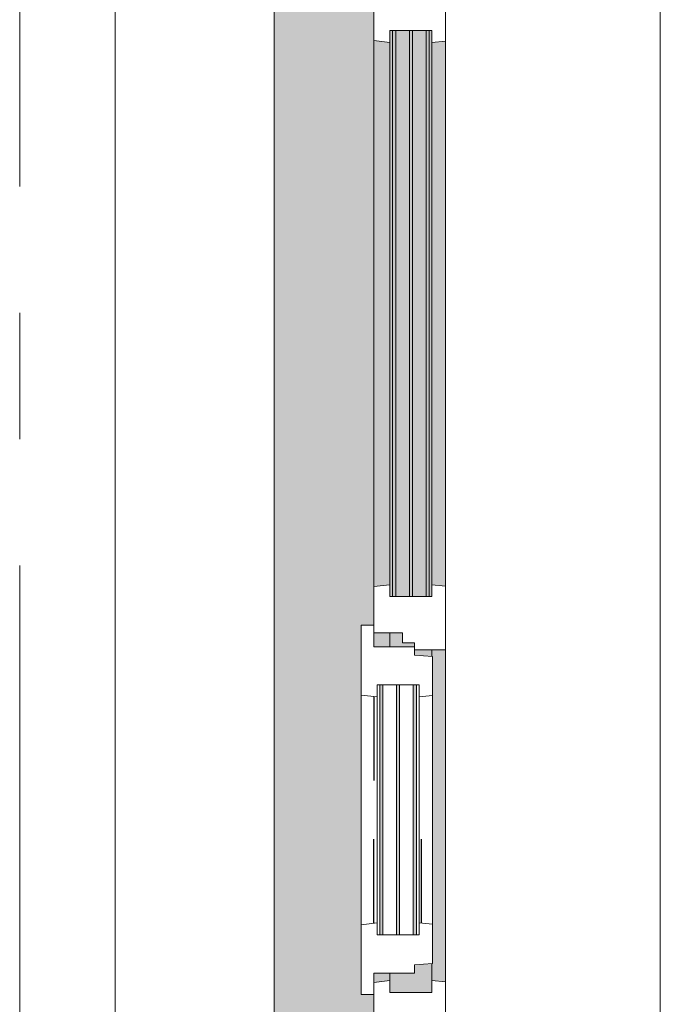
# Model space of a CAD drawing. Extents: x 2820 to 91013, y 1478 to 38178.
# Tile 93 of 182: x 54017 to 54822, y 23292 to 24529. Entities that reach past the tile are written whole.
import ezdxf

# ---------------------------------------------------------------- set-up
doc = ezdxf.new("R2010")
doc.units = 0
doc.header["$LTSCALE"] = 50
doc.linetypes.add('Onderlegger 2e verdieping$0$gestippeld_2_', pattern=[6.35, 3.175, -3.175])
doc.linetypes.add('Onderlegger 2e verdieping$0$stramien', pattern=[22.225, 12.7, -3.175, 3.175, -3.175])
doc.layers.get('0').update_dxf_attribs({"linetype": 'CONTINUOUS'})
for name, color, linetype, lineweight in [('Onderlegger 2e verdieping$0$A-GLAZ', 8, 'CONTINUOUS', 25), ('Onderlegger 2e verdieping$0$A-GLAZ-GLAS', 8, 'CONTINUOUS', 25), ('Onderlegger 2e verdieping$0$S-GRID', 8, 'CONTINUOUS', 18)]:
    doc.layers.add(name, color=color, linetype=linetype, lineweight=lineweight)
pattern_1 = [(135, (23911.2, -54611.6), (-212.132, -212.132), [])]

# ---------------------------------------------------------------- blocks, each defined once
blk = doc.blocks.new('Onderlegger 2e verdieping$0$31_KA_Houten kozijn metselwerkgevel met draaiend deel verdieping - 31_KA_Houten kozijn metselwerkgevel met draaiend deel verdieping-V238-Plotview 2e Verdieping - schaal 1 op 100')
at = {"layer": 'Onderlegger 2e verdieping$0$A-GLAZ', "lineweight": 18}
h = blk.add_hatch(dxfattribs=at)
h.set_pattern_fill('FP_339', color=256, style=0, pattern_type=2)
h.set_pattern_definition(pattern_1)
h.paths.add_polyline_path([(-656.5, -56.9), (-664.2, -56.9), (-673.9, 210.1), (-706.5, 210.1), (-706.5, 180.1), (-688.5, 180.1), (-688.5, -76.9), (-656.5, -76.9)], flags=0)
h = blk.add_hatch(dxfattribs=at)
h.set_pattern_fill('FP_339', color=256, style=0, pattern_type=2)
h.set_pattern_definition(pattern_1)
h.paths.add_polyline_path([(706.5, 180.1), (706.5, 210.1), (673.9, 210.1), (664.2, -56.9), (656.5, -56.9), (656.5, -76.9), (688.5, -76.9), (688.5, 180.1)], flags=0)
at = {"layer": 'Onderlegger 2e verdieping$0$A-GLAZ'}
h = blk.add_hatch(color=256, dxfattribs=at)
h.paths.add_polyline_path([(591.1, -60), (174, -60), (174, -77), (589.5, -77)], flags=0)
h.paths.add_polyline_path([(93.6, -60), (-591.1, -60), (-589.5, -77), (92, -77), (93.1, -65.7)], flags=0)
h = blk.add_hatch(color=256, dxfattribs=at)
h.paths.add_polyline_path([(604.5, -129.8), (604.5, -77), (567.9, -77), (569.5, -99), (580, -99), (580, -129.8), (591.8, -129.8)], flags=0)
h.paths.add_polyline_path([(182.1, -77), (174, -77), (174, -99), (180.5, -99), (180.9, -93)], flags=0)
h.paths.add_polyline_path([(170, -114), (170, -99), (165, -99), (165, -114), (152.5, -114), (152.5, -129.8), (170, -129.8)], flags=0)
h.paths.add_polyline_path([(107, -105.3), (-604.5, -105.3), (-604.5, -122.3), (107, -122.3), (107, -114)], flags=0)
h.paths.add_polyline_path([(107, -126.3), (-604.5, -126.3), (-604.5, -129.8), (107, -129.8)], flags=0)
h.paths.add_polyline_path([(107, -101.3), (107, -84.3), (-604.5, -84.3), (-604.5, -101.3), (-267.8, -101.3)], flags=0)
h.paths.add_polyline_path([(107, -77), (-604.5, -77), (-604.5, -80.3), (107, -80.3)], flags=0)
h = blk.add_hatch(color=256, dxfattribs=at)
h.paths.add_polyline_path([(591.8, -150), (589.5, -129.8), (580, -129.8), (580, -150), (589.5, -150)], flags=0)
h.paths.add_polyline_path([(170, -150), (170, -129.8), (152.5, -129.8), (152.5, -150), (153.8, -150)], flags=0)
h.paths.add_polyline_path([(94.3, -150), (92, -129.8), (-589.5, -129.8), (-591.8, -150), (92, -150)], flags=0)
blk.add_hatch(color=256, dxfattribs=at).paths.add_polyline_path([(656.5, -328.5), (655.8, -323.5), (636.5, -323.5), (636.5, -150), (607, -150), (607, -166), (143, -166), (143, -150), (-636.5, -150), (-636.5, -323.5), (-656.5, -323.5), (-656.5, -328.5), (-631.5, -328.5), (-631.5, -275), (631.5, -275), (631.5, -328.5), (655.8, -328.5)], flags=0)
at = {"layer": 'Onderlegger 2e verdieping$0$A-GLAZ', "lineweight": 18}
for p, q in [((-706.5, 210.1), (-673.9, 210.1)), ((-706.5, 180.1), (-706.5, 210.1)), ((-673.9, 210.1), (-664.2, -56.9)), ((-673.9, 210.1), (673.9, 210.1)), ((673.9, 210.1), (664.2, -56.9)), ((706.5, 210.1), (673.9, 210.1)), ((706.5, 180.1), (706.5, 210.1)), ((-688.5, 180.1), (-706.5, 180.1)), ((-688.5, -76.9), (-688.5, 180.1)), ((688.5, -76.9), (688.5, 180.1)), ((688.5, 180.1), (706.5, 180.1)), ((-664.2, -56.9), (-656.5, -56.9)), ((-656.5, -56.9), (-656.5, -76.9)), ((-656.5, -150), (-656.5, -60)), ((-656.5, -60), (-591.1, -60)), ((-591.1, -60), (93.6, -60)), ((-591.1, -60), (-589.5, -77)), ((92, -77), (93.6, -60)), ((93.6, -60), (174, -60)), ((174, -60), (174, -99)), ((174, -60), (591.1, -60)), ((589.5, -77), (591.1, -60)), ((591.1, -60), (656.5, -60)), ((664.2, -56.9), (656.5, -56.9)), ((656.5, -56.9), (656.5, -76.9)), ((656.5, -60), (656.5, -150)), ((-656.5, -76.9), (-688.5, -76.9)), ((-688.5, -76.9), (-688.5, -94.9)), ((-604.5, -77), (-604.5, -80.3)), ((-589.5, -77), (-604.5, -77)), ((-604.5, -84.3), (-604.5, -101.3)), ((92, -77), (-589.5, -77)), ((107, -77), (92, -77)), ((107, -80.3), (107, -77)), ((107, -101.3), (107, -84.3)), ((182.1, -77), (174, -77)), ((589.5, -77), (567.9, -77)), ((604.5, -77), (589.5, -77)), ((604.5, -129.8), (604.5, -77)), ((656.5, -76.9), (688.5, -76.9)), ((688.5, -94.9), (688.5, -76.9)), ((-604.5, -105.3), (-604.5, -122.3)), ((107, -122.3), (107, -105.3)), ((165, -99), (165, -114)), ((170, -99), (165, -99)), ((152.5, -114), (152.5, -150)), ((165, -114), (152.5, -114)), ((-604.5, -126.3), (-604.5, -129.8)), ((-604.5, -129.8), (-589.5, -129.8)), ((-589.5, -129.8), (-591.8, -150)), ((-589.5, -129.8), (92, -129.8)), ((92, -129.8), (107, -129.8)), ((94.3, -150), (92, -129.8)), ((107, -129.8), (107, -126.3)), ((152.5, -129.8), (170, -129.8)), ((580, -129.8), (589.5, -129.8)), ((589.5, -129.8), (604.5, -129.8)), ((591.8, -150), (589.5, -129.8)), ((-656.5, -150), (-636.5, -150)), ((-656.5, -323.5), (-656.5, -150)), ((-591.8, -150), (-656.5, -150)), ((-636.5, -150), (-636.5, -323.5)), ((94.3, -150), (-591.8, -150)), ((143, -150), (94.3, -150)), ((656.5, -150), (607, -150)), ((636.5, -150), (656.5, -150)), ((636.5, -323.5), (636.5, -150)), ((656.5, -150), (656.5, -323.5)), ((-636.5, -323.5), (-656.5, -323.5)), ((-656.5, -328.5), (-656.5, -323.5)), ((656.5, -323.5), (636.5, -323.5)), ((656.5, -323.5), (656.5, -328.5))]:
    blk.add_line(p, q, dxfattribs=at)
blk = doc.blocks.new('Onderlegger 2e verdieping$0$31_KA_Houten kozijn metselwerkgevel triple glas - Type-9950180-Plotview 2e Verdieping - schaal 1 op 100')
at = {"layer": 'Onderlegger 2e verdieping$0$A-GLAZ'}
for points in [[(0, 42), (711.5, 42), (711.5, 46), (0, 46)], [(0, 21), (711.5, 21), (711.5, 25), (0, 25)], [(0, 0), (711.5, 0), (711.5, 4), (0, 4)]]:
    blk.add_hatch(color=256, dxfattribs=at).paths.add_polyline_path(points, flags=0)
at = {"layer": 'Onderlegger 2e verdieping$0$A-GLAZ', "lineweight": 18}
for p, q in [((0, 46), (711.5, 46)), ((0, 42), (0, 46)), ((711.5, 42), (0, 42)), ((711.5, 46), (711.5, 42)), ((0, 25), (711.5, 25)), ((0, 21), (0, 25)), ((711.5, 25), (711.5, 21)), ((711.5, 21), (0, 21)), ((0, 4), (711.5, 4)), ((0, 0), (0, 4)), ((711.5, 0), (0, 0)), ((711.5, 4), (711.5, 0))]:
    blk.add_line(p, q, dxfattribs=at)
blk = doc.blocks.new('Onderlegger 2e verdieping$0$31_KA_Houten kozijn draaiend deel metselwerkgevel - Type-V239-Plotview 2e Verdieping - schaal 1 op 100')
at = {"layer": 'Onderlegger 2e verdieping$0$A-GLAZ-GLAS', "lineweight": 18}
h = blk.add_hatch(dxfattribs=at)
h.set_pattern_fill('FP_340', color=256, style=0, pattern_type=2)
h.set_pattern_definition([(135, (23741.2, -54461.6), (-707.107, -707.107), []), (225, (23741.2, -54461.6), (707.107, -707.107), [])])
h.paths.add_polyline_path([(437, -16), (437, 0), (410, 0), (410, 51), (399.5, 51), (397.8, 74), (348.6, 74), (347, 57), (362, 57), (362, 4.2), (347, 4.2), (349.3, -16), (405.5, -16)], flags=0)
h.paths.add_polyline_path([(63, 57), (61.4, 74), (12.2, 74), (10.5, 51), (0, 51), (0, 0), (-27, 0), (-27, -16), (60.7, -16), (63, 4.2), (48, 4.2), (48, 57)], flags=0)
at = {"layer": 'Onderlegger 2e verdieping$0$A-GLAZ', "lineweight": 18}
for p, q in [((10.5, 51), (12.2, 74)), ((12.2, 74), (61.4, 74)), ((61.4, 74), (63, 57)), ((61.4, 74), (348.6, 74)), ((347, 57), (348.6, 74)), ((348.6, 74), (397.8, 74)), ((397.8, 74), (399.5, 51)), ((0, 51), (10.5, 51)), ((0, 0), (0, 51)), ((48, 57), (48, 53.5)), ((63, 57), (48, 57)), ((48, 49.5), (48, 32.5)), ((347, 57), (63, 57)), ((362, 57), (347, 57)), ((362, 53.5), (362, 57)), ((362, 32.5), (362, 49.5)), ((399.5, 51), (410, 51)), ((410, 51), (410, 0)), ((48, 28.5), (48, 11.5)), ((362, 11.5), (362, 28.5)), ((-27, 0), (0, 0)), ((-27, -16), (-27, 0)), ((48, 7.5), (48, 4.2)), ((48, 4.2), (63, 4.2)), ((63, 4.2), (60.7, -16)), ((63, 4.2), (347, 4.2)), ((347, 4.2), (362, 4.2)), ((349.3, -16), (347, 4.2)), ((362, 4.2), (362, 7.5)), ((410, 0), (437, 0)), ((437, 0), (437, -16)), ((60.7, -16), (-27, -16)), ((349.3, -16), (60.7, -16)), ((437, -16), (349.3, -16))]:
    blk.add_line(p, q, dxfattribs=at)
at = {"layer": 'Onderlegger 2e verdieping$0$A-GLAZ', "linetype": 'Onderlegger 2e verdieping$0$gestippeld_2_'}
blk.add_line((347.3, 60), (241.8, 60), dxfattribs=at)
at = {"layer": 'Onderlegger 2e verdieping$0$A-GLAZ-GLAS'}
for p, q in [((62.5, 0), (168.2, 0)), ((347.5, 0), (241.8, 0))]:
    blk.add_line(p, q, dxfattribs=at)
blk = doc.blocks.new('Onderlegger 2e verdieping$0$31_KA_Houten kozijn metselwerkgevel triple glas - Type-9950181-Plotview 2e Verdieping - schaal 1 op 100')
at = {"layer": 'Onderlegger 2e verdieping$0$A-GLAZ'}
for points in [[(0, 42), (314, 42), (314, 46), (0, 46)], [(314, 21), (314, 25), (0, 25), (0, 21), (300.8, 21)], [(314, 0), (314, 4), (0, 4), (0, 0), (300.8, 0)]]:
    blk.add_hatch(color=256, dxfattribs=at).paths.add_polyline_path(points, flags=0)
at = {"layer": 'Onderlegger 2e verdieping$0$A-GLAZ', "lineweight": 18}
for p, q in [((0, 46), (314, 46)), ((0, 42), (0, 46)), ((314, 42), (0, 42)), ((314, 46), (314, 42)), ((0, 25), (314, 25)), ((0, 21), (0, 25)), ((314, 25), (314, 21)), ((314, 21), (0, 21)), ((0, 4), (314, 4)), ((0, 0), (0, 4)), ((314, 0), (0, 0)), ((314, 4), (314, 0))]:
    blk.add_line(p, q, dxfattribs=at)
blk = doc.blocks.new('Onderlegger 2e verdieping$0$vensterbank tweede verdieping - vensterbank tweede verdieping-11898810-Plotview 2e Verdieping - schaal 1 op 100')
at = {"layer": 'Onderlegger 2e verdieping$0$A-GLAZ', "lineweight": 18}
for p, q in [((54136.6, 24718.2), (54136.6, 23105.2)), ((54336.6, 23279.7), (54336.6, 24542.7))]:
    blk.add_line(p, q, dxfattribs=at)
blk = doc.blocks.new('Onderlegger 2e verdieping')
at = {"layer": 'Onderlegger 2e verdieping$0$S-GRID', "linetype": 'Onderlegger 2e verdieping$0$stramien'}
blk.add_line((54016.6, 37178.2), (54016.6, 1478.2), dxfattribs=at)
at = {"layer": 'Onderlegger 2e verdieping$0$A-GLAZ'}
blk.add_blockref('Onderlegger 2e verdieping$0$vensterbank tweede verdieping - vensterbank tweede verdieping-11898810-Plotview 2e Verdieping - schaal 1 op 100', (0, 0), dxfattribs=at)
at = {"layer": 'Onderlegger 2e verdieping$0$A-GLAZ', "rotation": 269.9999999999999}
for name, p in [('Onderlegger 2e verdieping$0$31_KA_Houten kozijn metselwerkgevel met draaiend deel verdieping - 31_KA_Houten kozijn metselwerkgevel met draaiend deel verdieping-V238-Plotview 2e Verdieping - schaal 1 op 100', (54611.6, 23911.2)), ('Onderlegger 2e verdieping$0$31_KA_Houten kozijn metselwerkgevel triple glas - Type-9950180-Plotview 2e Verdieping - schaal 1 op 100', (54485.3, 24515.7)), ('Onderlegger 2e verdieping$0$31_KA_Houten kozijn draaiend deel metselwerkgevel - Type-V239-Plotview 2e Verdieping - schaal 1 op 100', (54461.6, 23741.2)), ('Onderlegger 2e verdieping$0$31_KA_Houten kozijn metselwerkgevel triple glas - Type-9950181-Plotview 2e Verdieping - schaal 1 op 100', (54469.1, 23693.2))]:
    blk.add_blockref(name, p, dxfattribs=at)

msp = doc.modelspace()

# ---------------------------------------------------------------- block references
msp.add_blockref('Onderlegger 2e verdieping', (0, 0))

doc.saveas('drawing.dxf')
